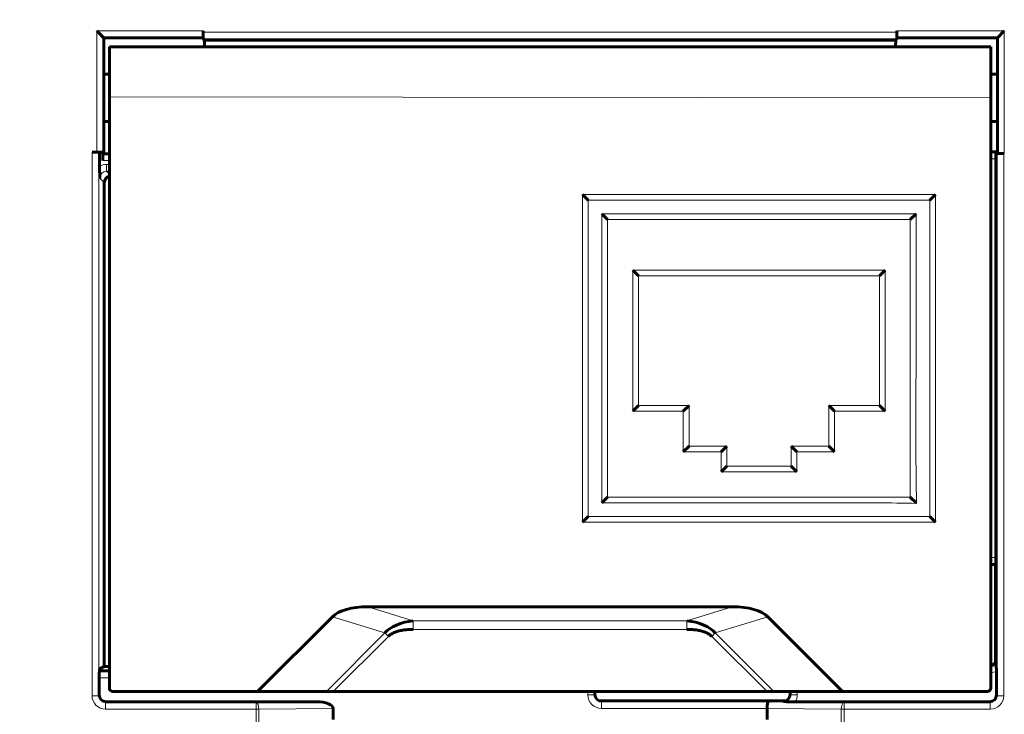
# Model space of a CAD drawing. Header units: millimetres. Extents: x 0 to 841, y 0 to 594.
# Tile 8 of 29: x 225 to 254, y 252 to 272. Entities that reach past the tile are written whole.
import ezdxf

# ---------------------------------------------------------------- set-up
doc = ezdxf.new("R2010")
doc.units = ezdxf.units.MM
doc.linetypes.add('K5LT_BASIC', pattern=[0])
doc.linetypes.add('K5LT_THIN', pattern=[0])
doc.layers.add('Системный слой', color=7, linetype='Continuous')
doc.styles.add('KDIMTEXTSTYLE', font='GOST_AU.SHX', dxfattribs={"width": 0.96, "oblique": 15, "height": 5})
doc.dimstyles.new('KDIMSTYLE (1.00)', dxfattribs={"dimtxt": 5, "dimasz": 1, "dimexe": 2, "dimexo": 0, "dimgap": 1, "dimtad": 1, "dimtxsty": 'KDIMTEXTSTYLE', "dimsah": 1, "dimcen": 0, "dimdle": 1, "dimadec": 0, "dimazin": 0, "dimtfac": 0.667, "dimtmove": 0, "dimatfit": 3, "dimfxl": 1, "dimtvp": 1, "dimtolj": 1, "dimtzin": 0, "dimarcsym": 0})

# ---------------------------------------------------------------- blocks, each defined once
blk = doc.blocks.new('KDIMARROW_01')
at = {"layer": 'Системный слой'}
blk.add_hatch(color=0, dxfattribs=at).paths.add_polyline_path([(0, 0), (-5, 0.658), (-4.5, 0), (-5, -0.658)])
at = {"layer": 'Системный слой', "color": 0, "linetype": 'K5LT_THIN', "lineweight": 18}
for p, q in [((-4.5, 0), (-5, 0.658)), ((-5, 0.658), (0, 0)), ((0, 0), (-5, -0.658)), ((-5, -0.658), (-4.5, 0)), ((0, 0), (-1, 0))]:
    blk.add_line(p, q, dxfattribs=at)

msp = doc.modelspace()

# ---------------------------------------------------------------- linework, layer by layer
at = {"layer": 'Системный слой', "color": 150, "linetype": 'K5LT_BASIC', "lineweight": 60, "true_color": 0x0080ff}
for p, q in [((227.241, 272.071), (227.441, 271.871)), ((227.44, 271.871), (227.289, 272.022)), ((230.374, 272.071), (230.374, 272.036)), ((250.819, 272.036), (250.819, 272.071)), ((253.984, 272.071), (253.784, 271.871)), ((227.44, 271.871), (227.44, 271.871)), ((230.376, 271.871), (227.441, 271.871)), ((227.441, 268.502), (227.441, 271.871)), ((230.378, 271.836), (230.402, 271.799)), ((230.402, 271.799), (250.791, 271.799)), ((250.816, 271.836), (250.791, 271.799)), ((253.784, 271.871), (250.818, 271.871)), ((253.784, 271.871), (253.784, 271.871)), ((253.784, 268.465), (253.784, 271.871)), ((227.609, 270.13), (227.609, 271.602)), ((230.209, 271.602), (227.609, 271.602)), ((250.984, 271.602), (230.209, 271.602)), ((253.584, 271.602), (250.984, 271.602)), ((253.584, 270.102), (253.584, 271.602)), ((227.441, 270.802), (227.609, 270.802)), ((253.784, 270.802), (253.584, 270.802)), ((227.609, 252.702), (227.609, 270.13)), ((253.584, 252.702), (253.584, 270.102)), ((227.441, 269.402), (227.609, 269.402)), ((253.784, 269.402), (253.584, 269.402)), ((227.097, 268.502), (227.241, 268.502)), ((227.44, 268.502), (227.241, 268.502)), ((227.321, 268.081), (227.321, 268.502)), ((227.416, 268.252), (227.416, 268.502)), ((227.416, 268.452), (227.609, 268.452)), ((253.784, 268.512), (253.584, 268.512)), ((253.771, 268.465), (253.729, 268.507)), ((253.984, 268.46), (253.971, 268.46)), ((253.734, 268.307), (253.734, 256.552)), ((227.459, 267.602), (227.459, 253.343)), ((241.554, 267.252), (241.722, 267.084)), ((251.954, 267.252), (251.787, 267.084)), ((242.294, 266.512), (242.127, 266.679)), ((251.214, 266.512), (251.382, 266.679)), ((243.039, 265.022), (243.207, 264.854)), ((250.469, 265.022), (250.302, 264.854)), ((243.039, 260.862), (243.207, 261.029)), ((244.524, 260.862), (244.692, 261.029)), ((248.984, 260.862), (248.817, 261.029)), ((250.469, 260.862), (250.302, 261.029)), ((244.524, 259.672), (244.692, 259.839)), ((245.639, 259.672), (245.807, 259.839)), ((247.869, 259.672), (247.702, 259.839)), ((248.984, 259.672), (248.817, 259.839)), ((245.639, 259.082), (245.807, 259.249)), ((247.869, 259.082), (247.702, 259.249)), ((242.294, 258.332), (242.127, 258.164)), ((251.214, 258.332), (251.382, 258.164)), ((241.554, 257.592), (241.722, 257.759)), ((251.954, 257.592), (251.787, 257.759)), ((253.729, 256.352), (253.584, 256.352)), ((253.724, 256.352), (253.724, 253.472)), ((245.966, 255.102), (235.227, 255.102)), ((234.18, 254.807), (231.975, 252.602)), ((249.218, 252.602), (247.013, 254.807)), ((227.459, 253.343), (227.321, 253.274)), ((227.609, 253.343), (227.459, 253.343)), ((227.321, 253.213), (227.314, 253.207)), ((227.321, 253.274), (227.321, 253.213)), ((227.321, 253.213), (227.609, 253.213)), ((253.75, 253.209), (253.75, 252.502)), ((227.311, 252.502), (227.311, 253.007)), ((227.709, 252.602), (231.975, 252.602)), ((234.003, 252.602), (231.975, 252.602)), ((234.203, 252.602), (234.003, 252.602)), ((234.203, 252.602), (246.991, 252.602)), ((241.92, 252.518), (241.92, 252.602)), ((247.19, 252.602), (246.991, 252.602)), ((247.19, 252.602), (249.218, 252.602)), ((247.67, 252.602), (247.67, 252.518)), ((249.218, 252.602), (253.484, 252.602)), ((227.511, 252.302), (233.726, 252.302)), ((242.056, 252.328), (247.534, 252.328)), ((253.55, 252.302), (247.824, 252.302)), ((234.203, 251.784), (234.203, 252.107)), ((246.991, 252.107), (246.991, 251.784))]:
    msp.add_line(p, q, dxfattribs=at)
at = {"layer": 'Системный слой', "color": 7, "linetype": 'K5LT_THIN', "lineweight": 18}
for p, q in [((227.241, 268.502), (227.241, 272.071)), ((227.241, 272.071), (230.374, 272.071)), ((230.374, 272.036), (250.819, 272.036)), ((250.819, 272.071), (253.984, 272.071)), ((253.984, 272.071), (253.984, 268.46)), ((250.816, 271.836), (230.378, 271.836)), ((227.609, 270.13), (253.584, 270.102)), ((227.097, 252.481), (227.097, 268.502)), ((227.297, 268.502), (227.297, 252.481)), ((253.584, 268.507), (253.729, 268.507)), ((253.771, 252.481), (253.771, 268.465)), ((253.971, 268.46), (253.971, 252.481)), ((227.609, 268.252), (227.416, 268.252)), ((227.525, 268.136), (227.525, 267.936)), ((227.525, 268.136), (227.609, 268.136)), ((253.734, 268.307), (253.584, 268.307)), ((227.609, 267.936), (227.525, 267.936)), ((227.525, 267.936), (227.609, 267.852)), ((227.459, 267.602), (227.325, 267.736)), ((241.554, 257.592), (241.554, 267.252)), ((241.554, 267.252), (251.954, 267.252)), ((241.722, 257.759), (241.722, 267.084)), ((241.722, 267.084), (251.787, 267.084)), ((251.787, 267.084), (251.787, 257.759)), ((251.954, 267.252), (251.954, 257.592)), ((251.382, 266.679), (242.127, 266.679)), ((242.127, 266.679), (242.127, 258.164)), ((242.294, 266.512), (242.294, 258.332)), ((251.214, 266.512), (242.294, 266.512)), ((251.214, 258.332), (251.214, 266.512)), ((243.039, 260.862), (243.039, 265.022)), ((243.039, 265.022), (250.469, 265.022)), ((250.469, 265.022), (250.469, 260.862)), ((243.207, 261.029), (243.207, 264.854)), ((243.207, 264.854), (250.302, 264.854)), ((250.302, 264.854), (250.302, 261.029)), ((244.692, 261.029), (243.207, 261.029)), ((244.692, 259.839), (244.692, 261.029)), ((250.302, 261.029), (248.817, 261.029)), ((248.817, 261.029), (248.817, 259.839)), ((244.524, 260.862), (243.039, 260.862)), ((244.524, 259.672), (244.524, 260.862)), ((250.469, 260.862), (248.984, 260.862)), ((248.984, 260.862), (248.984, 259.672)), ((245.807, 259.839), (244.692, 259.839)), ((245.807, 259.249), (245.807, 259.839)), ((247.702, 259.839), (247.702, 259.249)), ((248.817, 259.839), (247.702, 259.839)), ((245.639, 259.672), (244.524, 259.672)), ((245.639, 259.082), (245.639, 259.672)), ((248.984, 259.672), (247.869, 259.672)), ((247.869, 259.672), (247.869, 259.082)), ((247.702, 259.249), (245.807, 259.249)), ((247.869, 259.082), (245.639, 259.082)), ((242.294, 258.332), (251.214, 258.332)), ((251.787, 257.759), (241.722, 257.759)), ((251.954, 257.592), (241.554, 257.592)), ((253.584, 256.552), (253.734, 256.552)), ((235.227, 255.102), (236.563, 254.69)), ((245.966, 255.102), (244.631, 254.69)), ((234.18, 254.807), (235.73, 254.329)), ((247.013, 254.807), (245.463, 254.329)), ((236.563, 254.436), (236.563, 254.69)), ((244.631, 254.69), (236.563, 254.69)), ((244.631, 254.436), (244.631, 254.69)), ((235.73, 254.329), (234.003, 252.602)), ((235.83, 254.229), (234.203, 252.602)), ((235.83, 254.229), (235.73, 254.329)), ((244.631, 254.436), (236.563, 254.436)), ((245.363, 254.229), (245.463, 254.329)), ((246.991, 252.602), (245.363, 254.229)), ((247.19, 252.602), (245.463, 254.329)), ((253.742, 253.552), (253.745, 253.552)), ((227.314, 253.207), (227.609, 253.207)), ((227.609, 253.007), (227.311, 253.007)), ((227.097, 252.481), (227.297, 252.481)), ((227.297, 252.481), (227.311, 252.502)), ((241.71, 252.507), (241.71, 252.602)), ((241.91, 252.507), (241.71, 252.507)), ((241.91, 252.602), (241.91, 252.507)), ((241.91, 252.507), (241.92, 252.518)), ((247.67, 252.518), (247.681, 252.507)), ((247.681, 252.507), (247.681, 252.602)), ((247.681, 252.507), (247.881, 252.507)), ((247.881, 252.602), (247.881, 252.507)), ((253.75, 252.502), (253.771, 252.481)), ((253.771, 252.481), (253.971, 252.481)), ((227.511, 252.302), (227.497, 252.281)), ((227.497, 252.281), (231.932, 252.281)), ((227.497, 252.081), (227.497, 252.281)), ((231.932, 252.281), (233.726, 252.302)), ((231.932, 252.081), (231.932, 252.281)), ((242.12, 252.318), (242.109, 252.307)), ((242.109, 252.307), (242.109, 252.107)), ((242.109, 252.307), (247.033, 252.307)), ((247.033, 252.307), (249.261, 252.281)), ((247.481, 252.307), (247.47, 252.318)), ((249.261, 252.281), (253.571, 252.281)), ((249.261, 252.281), (249.261, 252.081)), ((253.571, 252.281), (253.55, 252.302)), ((253.571, 252.281), (253.571, 252.081)), ((231.932, 252.081), (227.497, 252.081)), ((232.014, 252.081), (231.932, 252.081)), ((231.932, 251.293), (231.932, 252.081)), ((234.203, 252.107), (232.014, 252.081)), ((232.014, 252.081), (232.014, 251.293)), ((246.991, 252.107), (242.109, 252.107)), ((249.179, 252.081), (246.991, 252.107)), ((249.179, 251.293), (249.179, 252.081)), ((249.261, 252.081), (249.179, 252.081)), ((253.571, 252.081), (249.261, 252.081)), ((249.261, 252.081), (249.261, 251.293))]:
    msp.add_line(p, q, dxfattribs=at)
at = {"layer": 'Системный слой', "color": 150, "linetype": 'K5LT_BASIC', "lineweight": 60, "true_color": 0x0080ff}
for centre, start, end in [((227.709, 252.702), 180, 270), ((253.484, 252.702), 270, 0)]:
    msp.add_arc(centre, 0.1, start, end, dxfattribs=at)
for centre, major_axis, ratio, start_param, end_param in [((230.378, 272.036), (0, -0.2), 0.017455, 4.712389, 6.257005), ((250.816, 272.036), (0, -0.2), 0.017455, 0.02618, 1.570796), ((230.4, 270.102), (0, 1.7), 0.017455, -0.489963, -0.058857), ((250.793, 270.102), (0, 1.7), 0.017455, 0.058857, 0.489942), ((253.729, 268.307), (0, -0.2), 0.026186, 1.570796, 3.115413), ((253.971, 268.465), (0.2, 0), 0.026186, 3.167773, 4.712389), ((253.984, 268.465), (0.2, 0), 0.026186, 3.141593, 4.712389), ((227.659, 267.602), (0.141, -0.141), 0.999695, 2.608842, 3.926839), ((253.729, 256.552), (0, 0.2), 0.026186, 3.141593, 4.712389), ((236.301, 253.923), (2.241, -0.691), 0.426481, 2.196861, 2.919863), ((244.892, 253.923), (-2.241, -0.691), 0.426481, 3.363322, 4.086324), ((253.542, 253.552), (-0.145, -0.141), 0.980372, 1.022773, 2.359885), ((227.314, 253.007), (0, -0.2), 0.017455, 3.159046, 4.712389), ((227.511, 252.502), (-0.111, -0.166), 0.999505, 5.300561, 6.870901), ((242.12, 252.518), (-0.142, -0.142), 0.999315, 5.49813, 7.068241), ((247.47, 252.518), (0.142, -0.142), 0.999315, 5.49813, 7.068241), ((253.55, 252.502), (-0.142, 0.142), 0.999315, 2.356537, 3.926648), ((233.714, 252.102), (0.488, 0.006), 0.409549, 6.278371, 7.825284), ((247.033, 252.107), (-0.001, -0.2), 0.214167, 3.169031, 4.713648), ((247.479, 252.102), (0.488, -0.006), 0.409549, 3.14411, 3.146407)]:
    msp.add_ellipse(centre, major_axis=major_axis, ratio=ratio, start_param=start_param, end_param=end_param, dxfattribs=at)
at = {"layer": 'Системный слой', "color": 7, "linetype": 'K5LT_THIN', "lineweight": 18}
for centre, major_axis, ratio, start_param, end_param in [((227.525, 267.736), (0.283, -0.283), 0.999695, 2.356347, 2.889747), ((227.525, 267.736), (0.142, -0.142), 0.999087, 2.356347, 3.926839), ((253.545, 253.552), (-0.2, 0), 0.998973, 1.76993, 3.141593), ((253.545, 253.552), (-0.4, 0), 0.999657, 1.66991, 2.109575), ((227.497, 252.481), (-0.222, -0.333), 0.999505, 5.300561, 6.870901), ((227.497, 252.481), (-0.111, -0.167), 0.998517, 5.300561, 6.870901), ((242.11, 252.507), (-0.283, -0.283), 0.999315, 5.49813, 7.068241), ((242.11, 252.507), (-0.142, -0.142), 0.997948, 5.49813, 7.068241), ((247.481, 252.507), (0.142, -0.142), 0.997948, 5.49813, 7.068241), ((247.481, 252.507), (0.283, -0.283), 0.999315, 0.246962, 0.785056), ((253.571, 252.481), (-0.142, 0.142), 0.997948, 2.356537, 3.926648), ((253.571, 252.481), (-0.283, 0.283), 0.999315, 2.356537, 3.926648), ((231.932, 252.081), (-0.002, 0.2), 0.409549, 4.707574, 6.254488), ((249.261, 252.081), (0.002, 0.2), 0.409549, 0.028698, 1.575611)]:
    msp.add_ellipse(centre, major_axis=major_axis, ratio=ratio, start_param=start_param, end_param=end_param, dxfattribs=at)
at = {"layer": 'Системный слой', "color": 150, "linetype": 'K5LT_BASIC', "lineweight": 60, "true_color": 0x0080ff}
for points, knots in [([(227.325, 267.736), (227.325, 267.737), (227.325, 267.738), (227.325, 267.738), (227.324, 267.777), (227.323, 267.815), (227.323, 267.859), (227.322, 267.896), (227.322, 267.937), (227.322, 267.981), (227.321, 268.013), (227.321, 268.047), (227.321, 268.081)], [0, 0, 0, 0, 0.006969, 0.006969, 0.006969, 0.405252, 0.405252, 0.405252, 0.749847, 0.749847, 0.749847, 1, 1, 1, 1]), ([(253.745, 253.552), (253.745, 253.551), (253.745, 253.551), (253.745, 253.55), (253.746, 253.512), (253.747, 253.474), (253.748, 253.431), (253.748, 253.394), (253.749, 253.353), (253.749, 253.309), (253.75, 253.277), (253.75, 253.242), (253.75, 253.209)], [0, 0, 0, 0, 0.006998, 0.006998, 0.006998, 0.40188, 0.40188, 0.40188, 0.748802, 0.748802, 0.748802, 1, 1, 1, 1]), ([(247.824, 252.302), (247.79, 252.302), (247.756, 252.302), (247.724, 252.302), (247.68, 252.303), (247.639, 252.303), (247.602, 252.304), (247.559, 252.305), (247.521, 252.306), (247.483, 252.307), (247.482, 252.307), (247.481, 252.307), (247.481, 252.307)], [0, 0, 0, 0, 0.251217, 0.251217, 0.251217, 0.598107, 0.598107, 0.598107, 0.992997, 0.992997, 0.992997, 1, 1, 1, 1])]:
    msp.add_open_spline(points, degree=3, knots=knots, dxfattribs=at)
at = {"layer": 'Системный слой', "color": 7, "linetype": 'K5LT_THIN', "lineweight": 18}
msp.add_open_spline([(251.398, 258.148), (251.388, 258.504), (251.379, 259.216), (251.382, 260.284), (251.381, 261.352), (251.382, 262.418), (251.382, 263.485), (251.382, 264.905), (251.382, 265.97), (251.382, 266.679)], degree=3, knots=[0, 0, 0, 0, 0.125, 0.25, 0.375, 0.5, 0.625, 0.75, 1, 1, 1, 1], dxfattribs=at)
msp.add_open_spline([(242.127, 258.164), (242.513, 258.164), (243.286, 258.164), (244.445, 258.164), (245.602, 258.165), (246.76, 258.164), (247.918, 258.165), (249.077, 258.164), (250.237, 258.167), (251.011, 258.158), (251.398, 258.148)], degree=3, dxfattribs=at)
at = {"layer": 'Системный слой', "color": 150, "linetype": 'K5LT_BASIC', "lineweight": 60, "true_color": 0x0080ff}
for points in [[(236.563, 254.69), (236.222, 254.66), (235.861, 254.492), (235.73, 254.329)], [(245.463, 254.329), (245.329, 254.495), (244.985, 254.658), (244.631, 254.69)], [(236.563, 254.436), (236.506, 254.436), (236.397, 254.432), (236.25, 254.414), (236.117, 254.384), (236.002, 254.344), (235.903, 254.292), (235.852, 254.251), (235.83, 254.229)], [(245.363, 254.229), (245.341, 254.251), (245.29, 254.292), (245.191, 254.344), (245.075, 254.385), (244.943, 254.414), (244.796, 254.432), (244.687, 254.436), (244.631, 254.436)]]:
    msp.add_open_spline(points, degree=3, dxfattribs=at)

# ---------------------------------------------------------------- dimensions: what is measured, and where the dimension line sits
at = {"layer": 'Системный слой', "color": 7}
msp.add_linear_dim(base=(152.538, 180.639), p1=(229.986, 408.639), p2=(195.64, 180.639), angle=90, location=(152.538, 294.639), text='\\H5.0;\\W0.965;\\Q15;\\H5.0;\\W0.965;\\Q15;\\Q15;В', dimstyle='KDIMSTYLE (1.00)', override={"dimexo": 0, "dimblk1": 'KDIMARROW_01', "dimblk2": 'KDIMARROW_01', "dimse1": 0, "dimse2": 0, "dimclrt": 7, "dimtolj": 1}, dxfattribs=at).render()

doc.saveas('drawing.dxf')
